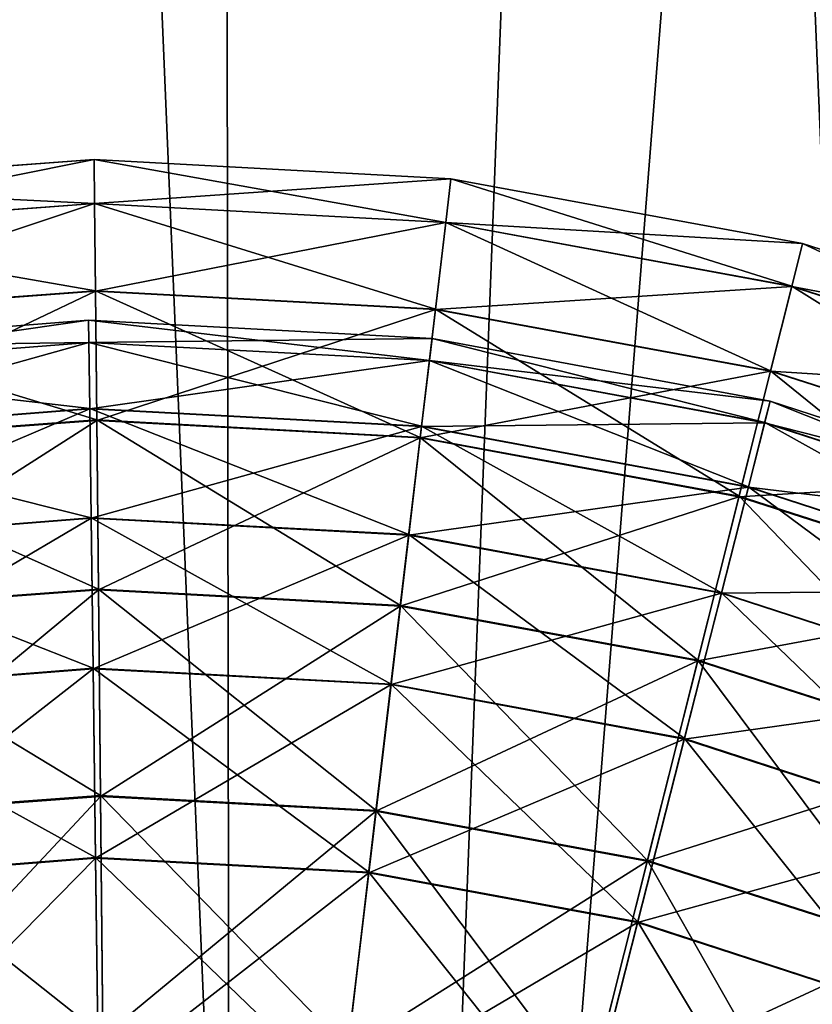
# Model space of a CAD drawing. Header units: millimetres. Extents: x -221 to 238, y -218 to 203.
# Tile 99 of 256: x -144 to -122, y -19 to 9. Entities that reach past the tile are written whole.
import ezdxf

# ---------------------------------------------------------------- set-up
doc = ezdxf.new("R2010")
doc.units = ezdxf.units.MM
doc.header["$LTSCALE"] = 25.4
doc.layers.get('0').update_dxf_attribs({"true_color": 0xff5454})

# ---------------------------------------------------------------- blocks, each defined once
blk = doc.blocks.new('KARO-V-10303.STL#1')
at = {"color": 250, "true_color": 0x262626}
mesh = blk.add_polyface(dxfattribs=at)
corners = [(-197.361, -32.381, 1739.558), (-197.458, 31.784, 1739.558), (-200, -0.302, 1739.558), (-189.803, 63.047, 1739.558), (-189.611, -63.62, 1739.558), (-177.232, 92.677, 1739.558), (-176.95, -93.212, 1739.558), (-160.07, 119.907, 1739.558), (-159.707, -120.39, 1739.558), (-138.763, 144.031, 1739.558), (-138.327, -144.45, 1739.558), (-113.862, 164.425, 1739.558), (-113.364, -164.768, 1739.558), (-86.012, 180.56, 1739.558), (-85.465, -180.82, 1739.558), (-55.934, 192.019, 1739.558), (-55.353, -192.188, 1739.558), (-24.407, 198.505, 1739.558), (-23.807, -198.578, 1739.558), (7.751, 199.85, 1739.558), (8.355, -199.825, 1739.558), (39.709, 196.018, 1739.558), (40.301, -195.897, 1739.558), (70.638, 187.11, 1739.558), (71.204, -186.896, 1739.558), (99.738, 173.356, 1739.558), (100.262, -173.054, 1739.558), (126.255, 155.112, 1739.558), (126.723, -154.73, 1739.558), (149.501, 132.851, 1739.558), (149.902, -132.398, 1739.558), (168.876, 107.149, 1739.558), (169.199, -106.637, 1739.558), (183.877, 78.671, 1739.558), (184.114, -78.115, 1739.558), (194.116, 48.157, 1739.558), (194.26, -47.57, 1739.558), (199.327, 16.395, 1739.558), (199.376, -15.792, 1739.558)]
mesh.append_faces([[corners[k] for k in face] for face in [(0, 1, 2), (37, 36, 38)]], dxfattribs={"vtx0": -1, "color": 250})
mesh.append_faces([[corners[k] for k in face] for face in [(1, 0, 3), (3, 4, 5), (5, 6, 7), (7, 8, 9), (9, 10, 11), (11, 12, 13), (13, 14, 15), (15, 16, 17), (17, 18, 19), (19, 20, 21), (21, 22, 23), (23, 24, 25), (25, 26, 27), (27, 28, 29), (29, 30, 31), (31, 32, 33), (33, 34, 35), (35, 36, 37)]], dxfattribs={"vtx0": -1, "vtx1": -1, "color": 250})
mesh.append_faces([[corners[k] for k in face] for face in [(3, 0, 4), (5, 4, 6), (7, 6, 8), (9, 8, 10), (11, 10, 12), (13, 12, 14), (15, 14, 16), (17, 16, 18), (19, 18, 20), (21, 20, 22), (23, 22, 24), (25, 24, 26), (27, 26, 28), (29, 28, 30), (31, 30, 32), (33, 32, 34), (35, 34, 36)]], dxfattribs={"vtx0": -1, "vtx2": -1, "color": 250})
mesh = blk.add_polyface(dxfattribs=at)
corners = [(-197.458, 31.784, 1738.758), (-197.361, -32.381, 1738.758), (-200, -0.302, 1738.758), (-189.803, 63.047, 1738.758), (-189.611, -63.62, 1738.758), (-177.232, 92.677, 1738.758), (-176.95, -93.212, 1738.758), (-160.07, 119.907, 1738.758), (-159.707, -120.39, 1738.758), (-138.763, 144.031, 1738.758), (-138.327, -144.45, 1738.758), (-113.862, 164.425, 1738.758), (-113.364, -164.768, 1738.758), (-86.012, 180.56, 1738.758), (-85.465, -180.82, 1738.758), (-55.934, 192.019, 1738.758), (-55.353, -192.188, 1738.758), (-24.407, 198.505, 1738.758), (-23.807, -198.578, 1738.758), (7.751, 199.85, 1738.758), (8.355, -199.825, 1738.758), (39.709, 196.018, 1738.758), (40.301, -195.897, 1738.758), (70.638, 187.11, 1738.758), (71.204, -186.896, 1738.758), (99.738, 173.356, 1738.758), (100.262, -173.054, 1738.758), (126.255, 155.112, 1738.758), (126.723, -154.73, 1738.758), (149.501, 132.851, 1738.758), (149.902, -132.398, 1738.758), (168.876, 107.149, 1738.758), (169.199, -106.637, 1738.758), (183.877, 78.671, 1738.758), (184.114, -78.115, 1738.758), (194.116, 48.157, 1738.758), (194.26, -47.57, 1738.758), (199.327, 16.395, 1738.758), (199.376, -15.792, 1738.758)]
mesh.append_faces([[corners[k] for k in face] for face in [(0, 1, 2), (36, 37, 38)]], dxfattribs={"vtx0": -1, "color": 250})
mesh.append_faces([[corners[k] for k in face] for face in [(1, 3, 4), (4, 5, 6), (6, 7, 8), (8, 9, 10), (10, 11, 12), (12, 13, 14), (14, 15, 16), (16, 17, 18), (18, 19, 20), (20, 21, 22), (22, 23, 24), (24, 25, 26), (26, 27, 28), (28, 29, 30), (30, 31, 32), (32, 33, 34), (34, 35, 36)]], dxfattribs={"vtx0": -1, "vtx1": -1, "color": 250})
mesh.append_faces([[corners[k] for k in face] for face in [(1, 0, 3), (4, 3, 5), (6, 5, 7), (8, 7, 9), (10, 9, 11), (12, 11, 13), (14, 13, 15), (16, 15, 17), (18, 17, 19), (20, 19, 21), (22, 21, 23), (24, 23, 25), (26, 25, 27), (28, 27, 29), (30, 29, 31), (32, 31, 33), (34, 33, 35), (36, 35, 37)]], dxfattribs={"vtx0": -1, "vtx2": -1, "color": 250})
mesh = blk.add_polyface(dxfattribs=at)
corners = [(-173.759, 20.803, 1739.558), (-171.405, -35.291, 1739.558), (-174.846, -7.339, 1739.558), (-168.172, 48.407, 1739.558), (-163.524, -62.33, 1739.558), (-158.229, 74.756, 1739.558), (-151.408, -87.754, 1739.558), (-144.188, 99.17, 1739.558), (-135.37, -110.905, 1739.558), (-126.413, 121.015, 1739.558), (-115.827, -131.183, 1739.558), (-105.364, 139.726, 1739.558), (-93.284, -148.065, 1739.558), (-81.586, 154.818, 1739.558), (-68.325, -161.111, 1739.558), (-55.695, 165.901, 1739.558), (-41.596, -169.985, 1739.558), (-28.361, 172.687, 1739.558), (-13.79, -174.456, 1739.558), (-0.293, 175, 1739.558), (14.374, -174.409, 1739.558), (27.783, 172.781, 1739.558), (42.165, -169.844, 1739.558), (55.139, 166.086, 1739.558), (68.864, -160.881, 1739.558), (81.067, 155.091, 1739.558), (93.779, -147.752, 1739.558), (104.896, 140.078, 1739.558), (116.266, -130.795, 1739.558), (126.007, 121.438, 1739.558), (135.741, -110.451, 1739.558), (143.856, 99.652, 1739.558), (151.701, -87.246, 1739.558), (157.978, 75.286, 1739.558), (163.731, -61.782, 1739.558), (168.009, 48.969, 1739.558), (171.522, -34.717, 1739.558), (173.689, 21.385, 1739.558), (174.87, -6.754, 1739.558)]
mesh.append_faces([[corners[k] for k in face] for face in [(0, 1, 2), (36, 37, 38)]], dxfattribs={"vtx0": -1, "color": 250})
mesh.append_faces([[corners[k] for k in face] for face in [(1, 3, 4), (4, 5, 6), (6, 7, 8), (8, 9, 10), (10, 11, 12), (12, 13, 14), (14, 15, 16), (16, 17, 18), (18, 19, 20), (20, 21, 22), (22, 23, 24), (24, 25, 26), (26, 27, 28), (28, 29, 30), (30, 31, 32), (32, 33, 34), (34, 35, 36)]], dxfattribs={"vtx0": -1, "vtx1": -1, "color": 250})
mesh.append_faces([[corners[k] for k in face] for face in [(1, 0, 3), (4, 3, 5), (6, 5, 7), (8, 7, 9), (10, 9, 11), (12, 11, 13), (14, 13, 15), (16, 15, 17), (18, 17, 19), (20, 19, 21), (22, 21, 23), (24, 23, 25), (26, 25, 27), (28, 27, 29), (30, 29, 31), (32, 31, 33), (34, 33, 35), (36, 35, 37)]], dxfattribs={"vtx0": -1, "vtx2": -1, "color": 250})
mesh = blk.add_polyface(dxfattribs=at)
corners = [(-171.405, -35.291, 1759.558), (-173.759, 20.803, 1759.558), (-174.846, -7.339, 1759.558), (-168.172, 48.407, 1759.558), (-163.524, -62.33, 1759.558), (-158.229, 74.756, 1759.558), (-151.408, -87.754, 1759.558), (-144.188, 99.17, 1759.558), (-135.37, -110.905, 1759.558), (-126.413, 121.015, 1759.558), (-115.827, -131.183, 1759.558), (-105.364, 139.726, 1759.558), (-93.284, -148.065, 1759.558), (-81.586, 154.818, 1759.558), (-68.325, -161.111, 1759.558), (-55.695, 165.901, 1759.558), (-41.596, -169.985, 1759.558), (-28.361, 172.687, 1759.558), (-13.79, -174.456, 1759.558), (-0.293, 175, 1759.558), (14.374, -174.409, 1759.558), (27.783, 172.781, 1759.558), (42.165, -169.844, 1759.558), (55.139, 166.086, 1759.558), (68.864, -160.881, 1759.558), (81.067, 155.091, 1759.558), (93.779, -147.752, 1759.558), (104.896, 140.078, 1759.558), (116.266, -130.795, 1759.558), (126.007, 121.438, 1759.558), (135.741, -110.451, 1759.558), (143.856, 99.652, 1759.558), (151.701, -87.246, 1759.558), (157.978, 75.286, 1759.558), (163.731, -61.782, 1759.558), (168.009, 48.969, 1759.558), (171.522, -34.717, 1759.558), (173.689, 21.385, 1759.558), (174.87, -6.754, 1759.558)]
mesh.append_faces([[corners[k] for k in face] for face in [(0, 1, 2), (37, 36, 38)]], dxfattribs={"vtx0": -1, "color": 250})
mesh.append_faces([[corners[k] for k in face] for face in [(1, 0, 3), (3, 4, 5), (5, 6, 7), (7, 8, 9), (9, 10, 11), (11, 12, 13), (13, 14, 15), (15, 16, 17), (17, 18, 19), (19, 20, 21), (21, 22, 23), (23, 24, 25), (25, 26, 27), (27, 28, 29), (29, 30, 31), (31, 32, 33), (33, 34, 35), (35, 36, 37)]], dxfattribs={"vtx0": -1, "vtx1": -1, "color": 250})
mesh.append_faces([[corners[k] for k in face] for face in [(3, 0, 4), (5, 4, 6), (7, 6, 8), (9, 8, 10), (11, 10, 12), (13, 12, 14), (15, 14, 16), (17, 16, 18), (19, 18, 20), (21, 20, 22), (23, 22, 24), (25, 24, 26), (27, 26, 28), (29, 28, 30), (31, 30, 32), (33, 32, 34), (35, 34, 36)]], dxfattribs={"vtx0": -1, "vtx2": -1, "color": 250})
at = {"color": 7, "true_color": 0xffffff}
mesh = blk.add_polyface(dxfattribs=at)
corners = [(-152.573, 4.508, 182.481), (-142.371, 5.269, 172.433), (-152.574, 4.51, 172.433), (-142.371, 5.267, 182.481)]
mesh.append_faces([[corners[k] for k in face] for face in [(0, 1, 2), (1, 0, 3)]], dxfattribs={"vtx0": -1, "color": 7})
mesh = blk.add_polyface(dxfattribs=at)
corners = [(-152.574, 4.51, 172.433), (-142.358, 4.012, 162.464), (-152.4, 3.265, 162.464), (-142.371, 5.269, 172.433)]
mesh.append_faces([[corners[k] for k in face] for face in [(0, 1, 2), (1, 0, 3)]], dxfattribs={"vtx0": -1, "color": 7})
mesh = blk.add_polyface(dxfattribs=at)
corners = [(-152.399, 3.258, 192.449), (-142.371, 5.267, 182.481), (-152.573, 4.508, 182.481), (-142.358, 4.005, 192.449)]
mesh.append_faces([[corners[k] for k in face] for face in [(0, 1, 2), (1, 0, 3)]], dxfattribs={"vtx0": -1, "color": 7})
mesh = blk.add_polyface(dxfattribs=at)
corners = [(-142.371, 5.267, 182.481), (-132.155, 4.718, 172.433), (-142.371, 5.269, 172.433), (-132.155, 4.715, 182.481)]
mesh.append_faces([[corners[k] for k in face] for face in [(0, 1, 2), (1, 0, 3)]], dxfattribs={"vtx0": -1, "color": 7})
mesh = blk.add_polyface(dxfattribs=at)
corners = [(-142.371, 5.269, 172.433), (-132.303, 3.469, 162.464), (-142.358, 4.012, 162.464), (-132.155, 4.718, 172.433)]
mesh.append_faces([[corners[k] for k in face] for face in [(0, 1, 2), (1, 0, 3)]], dxfattribs={"vtx0": -1, "color": 7})
mesh = blk.add_polyface(dxfattribs=at)
corners = [(-142.358, 4.005, 192.449), (-132.155, 4.715, 182.481), (-142.371, 5.267, 182.481), (-132.304, 3.462, 192.449)]
mesh.append_faces([[corners[k] for k in face] for face in [(0, 1, 2), (1, 0, 3)]], dxfattribs={"vtx0": -1, "color": 7})
mesh = blk.add_polyface(dxfattribs=at)
corners = [(-132.304, 3.462, 192.449), (-122.093, 2.862, 182.481), (-132.155, 4.715, 182.481), (-122.401, 1.638, 192.449)]
mesh.append_faces([[corners[k] for k in face] for face in [(0, 1, 2), (1, 0, 3)]], dxfattribs={"vtx0": -1, "color": 7})
mesh = blk.add_polyface(dxfattribs=at)
corners = [(-132.155, 4.718, 172.433), (-122.399, 1.645, 162.464), (-132.303, 3.469, 162.464), (-122.093, 2.864, 172.433)]
mesh.append_faces([[corners[k] for k in face] for face in [(0, 1, 2), (1, 0, 3)]], dxfattribs={"vtx0": -1, "color": 7})
mesh = blk.add_polyface(dxfattribs=at)
corners = [(-132.155, 4.715, 182.481), (-122.093, 2.864, 172.433), (-132.155, 4.718, 172.433), (-122.093, 2.862, 182.481)]
mesh.append_faces([[corners[k] for k in face] for face in [(0, 1, 2), (1, 0, 3)]], dxfattribs={"vtx0": -1, "color": 7})
mesh = blk.add_polyface(dxfattribs=at)
corners = [(-152.4, 3.265, 162.464), (-142.333, 1.515, 152.731), (-152.056, 0.792, 152.731), (-142.358, 4.012, 162.464)]
mesh.append_faces([[corners[k] for k in face] for face in [(0, 1, 2), (1, 0, 3)]], dxfattribs={"vtx0": -1, "color": 7})
mesh = blk.add_polyface(dxfattribs=at)
corners = [(-152.054, 0.781, 202.181), (-142.358, 4.005, 192.449), (-152.399, 3.258, 192.449), (-142.333, 1.504, 202.181)]
mesh.append_faces([[corners[k] for k in face] for face in [(0, 1, 2), (1, 0, 3)]], dxfattribs={"vtx0": -1, "color": 7})
mesh = blk.add_polyface(dxfattribs=at)
corners = [(-142.358, 4.012, 162.464), (-132.597, 0.99, 152.731), (-142.333, 1.515, 152.731), (-132.303, 3.469, 162.464)]
mesh.append_faces([[corners[k] for k in face] for face in [(0, 1, 2), (1, 0, 3)]], dxfattribs={"vtx0": -1, "color": 7})
mesh = blk.add_polyface(dxfattribs=at)
corners = [(-142.333, 1.504, 202.181), (-132.304, 3.462, 192.449), (-142.358, 4.005, 192.449), (-132.598, 0.978, 202.181)]
mesh.append_faces([[corners[k] for k in face] for face in [(0, 1, 2), (1, 0, 3)]], dxfattribs={"vtx0": -1, "color": 7})
mesh = blk.add_polyface(dxfattribs=at)
corners = [(-132.598, 0.978, 202.181), (-122.401, 1.638, 192.449), (-132.304, 3.462, 192.449), (-123.011, -0.788, 202.181)]
mesh.append_faces([[corners[k] for k in face] for face in [(0, 1, 2), (1, 0, 3)]], dxfattribs={"vtx0": -1, "color": 7})
mesh = blk.add_polyface(dxfattribs=at)
corners = [(-132.303, 3.469, 162.464), (-123.008, -0.777, 152.731), (-132.597, 0.99, 152.731), (-122.399, 1.645, 162.464)]
mesh.append_faces([[corners[k] for k in face] for face in [(0, 1, 2), (1, 0, 3)]], dxfattribs={"vtx0": -1, "color": 7})
mesh = blk.add_polyface(dxfattribs=at)
corners = [(-122.401, 1.638, 192.449), (-112.351, -0.264, 182.481), (-122.093, 2.862, 182.481), (-112.813, -1.438, 192.449)]
mesh.append_faces([[corners[k] for k in face] for face in [(0, 1, 2), (1, 0, 3)]], dxfattribs={"vtx0": -1, "color": 7})
mesh = blk.add_polyface(dxfattribs=at)
corners = [(-122.093, 2.864, 172.433), (-112.811, -1.431, 162.464), (-122.399, 1.645, 162.464), (-112.351, -0.261, 172.433)]
mesh.append_faces([[corners[k] for k in face] for face in [(0, 1, 2), (1, 0, 3)]], dxfattribs={"vtx0": -1, "color": 7})
mesh = blk.add_polyface(dxfattribs=at)
corners = [(-122.093, 2.862, 182.481), (-112.351, -0.261, 172.433), (-122.093, 2.864, 172.433), (-112.351, -0.264, 182.481)]
mesh.append_faces([[corners[k] for k in face] for face in [(0, 1, 2), (1, 0, 3)]], dxfattribs={"vtx0": -1, "color": 7})
mesh = blk.add_polyface(dxfattribs=at)
corners = [(-152.056, 0.792, 152.731), (-142.295, -2.182, 143.388), (-151.546, -2.87, 143.388), (-142.333, 1.515, 152.731)]
mesh.append_faces([[corners[k] for k in face] for face in [(0, 1, 2), (1, 0, 3)]], dxfattribs={"vtx0": -1, "color": 7})
mesh = blk.add_polyface(dxfattribs=at)
corners = [(-151.544, -2.886, 211.522), (-142.333, 1.504, 202.181), (-152.054, 0.781, 202.181), (-142.295, -2.198, 211.522)]
mesh.append_faces([[corners[k] for k in face] for face in [(0, 1, 2), (1, 0, 3)]], dxfattribs={"vtx0": -1, "color": 7})
mesh = blk.add_polyface(dxfattribs=at)
corners = [(-142.333, 1.515, 152.731), (-133.032, -2.682, 143.388), (-142.295, -2.182, 143.388), (-132.597, 0.99, 152.731)]
mesh.append_faces([[corners[k] for k in face] for face in [(0, 1, 2), (1, 0, 3)]], dxfattribs={"vtx0": -1, "color": 7})
mesh = blk.add_polyface(dxfattribs=at)
corners = [(-142.295, -2.198, 211.522), (-132.598, 0.978, 202.181), (-142.333, 1.504, 202.181), (-133.034, -2.698, 211.522)]
mesh.append_faces([[corners[k] for k in face] for face in [(0, 1, 2), (1, 0, 3)]], dxfattribs={"vtx0": -1, "color": 7})
mesh = blk.add_polyface(dxfattribs=at)
corners = [(-123.011, -0.788, 202.181), (-112.813, -1.438, 192.449), (-122.401, 1.638, 192.449), (-113.728, -3.766, 202.181)]
mesh.append_faces([[corners[k] for k in face] for face in [(0, 1, 2), (1, 0, 3)]], dxfattribs={"vtx0": -1, "color": 7})
mesh = blk.add_polyface(dxfattribs=at)
corners = [(-122.399, 1.645, 162.464), (-113.724, -3.755, 152.731), (-123.008, -0.777, 152.731), (-112.811, -1.431, 162.464)]
mesh.append_faces([[corners[k] for k in face] for face in [(0, 1, 2), (1, 0, 3)]], dxfattribs={"vtx0": -1, "color": 7})
mesh = blk.add_polyface(dxfattribs=at)
corners = [(-133.034, -2.698, 211.522), (-123.011, -0.788, 202.181), (-132.598, 0.978, 202.181), (-123.913, -4.378, 211.522)]
mesh.append_faces([[corners[k] for k in face] for face in [(0, 1, 2), (1, 0, 3)]], dxfattribs={"vtx0": -1, "color": 7})
mesh = blk.add_polyface(dxfattribs=at)
corners = [(-132.597, 0.99, 152.731), (-123.91, -4.363, 143.388), (-133.032, -2.682, 143.388), (-123.008, -0.777, 152.731)]
mesh.append_faces([[corners[k] for k in face] for face in [(0, 1, 2), (1, 0, 3)]], dxfattribs={"vtx0": -1, "color": 7})
mesh = blk.add_polyface(dxfattribs=at)
corners = [(-142.517, 0.034, 187.332), (-152.337, -0.102, 177.332), (-142.525, 0.668, 177.332), (-152.247, -0.729, 187.332)]
mesh.append_faces([[corners[k] for k in face] for face in [(0, 1, 2), (1, 0, 3)]], dxfattribs={"vtx0": -1, "color": 7})
mesh = blk.add_polyface(dxfattribs=at)
corners = [(-142.525, 0.668, 177.332), (-152.246, -0.733, 167.333), (-142.517, 0.03, 167.333), (-152.337, -0.102, 177.332)]
mesh.append_faces([[corners[k] for k in face] for face in [(0, 1, 2), (1, 0, 3)]], dxfattribs={"vtx0": -1, "color": 7})
mesh = blk.add_polyface(dxfattribs=at)
corners = [(-132.771, -0.479, 187.332), (-142.525, 0.668, 177.332), (-132.696, 0.15, 177.332), (-142.517, 0.034, 187.332)]
mesh.append_faces([[corners[k] for k in face] for face in [(0, 1, 2), (1, 0, 3)]], dxfattribs={"vtx0": -1, "color": 7})
mesh = blk.add_polyface(dxfattribs=at)
corners = [(-132.696, 0.15, 177.332), (-142.517, 0.03, 167.333), (-132.772, -0.483, 167.333), (-142.525, 0.668, 177.332)]
mesh.append_faces([[corners[k] for k in face] for face in [(0, 1, 2), (1, 0, 3)]], dxfattribs={"vtx0": -1, "color": 7})
mesh = blk.add_polyface(dxfattribs=at)
corners = [(-142.493, -1.859, 197.171), (-152.247, -0.729, 187.332), (-142.517, 0.034, 187.332), (-151.975, -2.603, 197.171)]
mesh.append_faces([[corners[k] for k in face] for face in [(0, 1, 2), (1, 0, 3)]], dxfattribs={"vtx0": -1, "color": 7})
mesh = blk.add_polyface(dxfattribs=at)
corners = [(-142.517, 0.03, 167.333), (-151.974, -2.612, 157.494), (-142.493, -1.868, 157.494), (-152.246, -0.733, 167.333)]
mesh.append_faces([[corners[k] for k in face] for face in [(0, 1, 2), (1, 0, 3)]], dxfattribs={"vtx0": -1, "color": 7})
mesh = blk.add_polyface(dxfattribs=at)
corners = [(-132.994, -2.36, 197.171), (-142.517, 0.034, 187.332), (-132.771, -0.479, 187.332), (-142.493, -1.859, 197.171)]
mesh.append_faces([[corners[k] for k in face] for face in [(0, 1, 2), (1, 0, 3)]], dxfattribs={"vtx0": -1, "color": 7})
mesh = blk.add_polyface(dxfattribs=at)
corners = [(-132.772, -0.483, 167.333), (-142.493, -1.868, 157.494), (-132.995, -2.368, 157.494), (-142.517, 0.03, 167.333)]
mesh.append_faces([[corners[k] for k in face] for face in [(0, 1, 2), (1, 0, 3)]], dxfattribs={"vtx0": -1, "color": 7})
mesh = blk.add_polyface(dxfattribs=at)
corners = [(-123.019, -1.646, 177.332), (-132.772, -0.483, 167.333), (-123.177, -2.264, 167.333), (-132.696, 0.15, 177.332)]
mesh.append_faces([[corners[k] for k in face] for face in [(0, 1, 2), (1, 0, 3)]], dxfattribs={"vtx0": -1, "color": 7})
mesh = blk.add_polyface(dxfattribs=at)
corners = [(-123.175, -2.26, 187.332), (-132.696, 0.15, 177.332), (-123.019, -1.646, 177.332), (-132.771, -0.479, 187.332)]
mesh.append_faces([[corners[k] for k in face] for face in [(0, 1, 2), (1, 0, 3)]], dxfattribs={"vtx0": -1, "color": 7})
mesh = blk.add_polyface(dxfattribs=at)
corners = [(-123.177, -2.264, 167.333), (-132.995, -2.368, 157.494), (-123.644, -4.104, 157.494), (-132.772, -0.483, 167.333)]
mesh.append_faces([[corners[k] for k in face] for face in [(0, 1, 2), (1, 0, 3)]], dxfattribs={"vtx0": -1, "color": 7})
mesh = blk.add_polyface(dxfattribs=at)
corners = [(-123.642, -4.096, 197.171), (-132.771, -0.479, 187.332), (-123.175, -2.26, 187.332), (-132.994, -2.36, 197.171)]
mesh.append_faces([[corners[k] for k in face] for face in [(0, 1, 2), (1, 0, 3)]], dxfattribs={"vtx0": -1, "color": 7})
mesh = blk.add_polyface(dxfattribs=at)
corners = [(-123.913, -4.378, 211.522), (-113.728, -3.766, 202.181), (-123.011, -0.788, 202.181), (-115.082, -7.211, 211.522)]
mesh.append_faces([[corners[k] for k in face] for face in [(0, 1, 2), (1, 0, 3)]], dxfattribs={"vtx0": -1, "color": 7})
mesh = blk.add_polyface(dxfattribs=at)
corners = [(-123.008, -0.777, 152.731), (-115.077, -7.196, 143.388), (-123.91, -4.363, 143.388), (-113.724, -3.755, 152.731)]
mesh.append_faces([[corners[k] for k in face] for face in [(0, 1, 2), (1, 0, 3)]], dxfattribs={"vtx0": -1, "color": 7})
mesh = blk.add_polyface(dxfattribs=at)
corners = [(-113.66, -4.69, 177.332), (-123.177, -2.264, 167.333), (-113.896, -5.282, 167.333), (-123.019, -1.646, 177.332)]
mesh.append_faces([[corners[k] for k in face] for face in [(0, 1, 2), (1, 0, 3)]], dxfattribs={"vtx0": -1, "color": 7})
mesh = blk.add_polyface(dxfattribs=at)
corners = [(-113.894, -5.278, 187.332), (-123.019, -1.646, 177.332), (-113.66, -4.69, 177.332), (-123.175, -2.26, 187.332)]
mesh.append_faces([[corners[k] for k in face] for face in [(0, 1, 2), (1, 0, 3)]], dxfattribs={"vtx0": -1, "color": 7})
mesh = blk.add_polyface(dxfattribs=at)
corners = [(-142.453, -4.983, 206.691), (-151.975, -2.603, 197.171), (-142.493, -1.859, 197.171), (-151.528, -5.695, 206.691)]
mesh.append_faces([[corners[k] for k in face] for face in [(0, 1, 2), (1, 0, 3)]], dxfattribs={"vtx0": -1, "color": 7})
mesh = blk.add_polyface(dxfattribs=at)
corners = [(-142.493, -1.868, 157.494), (-151.526, -5.707, 147.975), (-142.453, -4.996, 147.975), (-151.974, -2.612, 157.494)]
mesh.append_faces([[corners[k] for k in face] for face in [(0, 1, 2), (1, 0, 3)]], dxfattribs={"vtx0": -1, "color": 7})
mesh = blk.add_polyface(dxfattribs=at)
corners = [(-133.362, -5.462, 206.691), (-142.493, -1.859, 197.171), (-132.994, -2.36, 197.171), (-142.453, -4.983, 206.691)]
mesh.append_faces([[corners[k] for k in face] for face in [(0, 1, 2), (1, 0, 3)]], dxfattribs={"vtx0": -1, "color": 7})
mesh = blk.add_polyface(dxfattribs=at)
corners = [(-132.995, -2.368, 157.494), (-142.453, -4.996, 147.975), (-133.364, -5.475, 147.975), (-142.493, -1.868, 157.494)]
mesh.append_faces([[corners[k] for k in face] for face in [(0, 1, 2), (1, 0, 3)]], dxfattribs={"vtx0": -1, "color": 7})
mesh = blk.add_polyface(dxfattribs=at)
corners = [(-151.546, -2.87, 143.388), (-142.246, -7.021, 134.582), (-150.878, -7.663, 134.582), (-142.295, -2.182, 143.388)]
mesh.append_faces([[corners[k] for k in face] for face in [(0, 1, 2), (1, 0, 3)]], dxfattribs={"vtx0": -1, "color": 7})
mesh = blk.add_polyface(dxfattribs=at)
corners = [(-150.876, -7.683, 220.326), (-142.295, -2.198, 211.522), (-151.544, -2.886, 211.522), (-142.246, -7.041, 220.326)]
mesh.append_faces([[corners[k] for k in face] for face in [(0, 1, 2), (1, 0, 3)]], dxfattribs={"vtx0": -1, "color": 7})
mesh = blk.add_polyface(dxfattribs=at)
corners = [(-142.295, -2.182, 143.388), (-133.602, -7.488, 134.582), (-142.246, -7.021, 134.582), (-133.032, -2.682, 143.388)]
mesh.append_faces([[corners[k] for k in face] for face in [(0, 1, 2), (1, 0, 3)]], dxfattribs={"vtx0": -1, "color": 7})
mesh = blk.add_polyface(dxfattribs=at)
corners = [(-142.246, -7.041, 220.326), (-133.034, -2.698, 211.522), (-142.295, -2.198, 211.522), (-133.605, -7.507, 220.326)]
mesh.append_faces([[corners[k] for k in face] for face in [(0, 1, 2), (1, 0, 3)]], dxfattribs={"vtx0": -1, "color": 7})
mesh = blk.add_polyface(dxfattribs=at)
corners = [(-123.644, -4.104, 157.494), (-133.364, -5.475, 147.975), (-124.415, -7.136, 147.975), (-132.995, -2.368, 157.494)]
mesh.append_faces([[corners[k] for k in face] for face in [(0, 1, 2), (1, 0, 3)]], dxfattribs={"vtx0": -1, "color": 7})
mesh = blk.add_polyface(dxfattribs=at)
corners = [(-124.412, -7.123, 206.691), (-132.994, -2.36, 197.171), (-123.642, -4.096, 197.171), (-133.362, -5.462, 206.691)]
mesh.append_faces([[corners[k] for k in face] for face in [(0, 1, 2), (1, 0, 3)]], dxfattribs={"vtx0": -1, "color": 7})
mesh = blk.add_polyface(dxfattribs=at)
corners = [(-113.896, -5.282, 167.333), (-123.644, -4.104, 157.494), (-114.6, -7.045, 157.494), (-123.177, -2.264, 167.333)]
mesh.append_faces([[corners[k] for k in face] for face in [(0, 1, 2), (1, 0, 3)]], dxfattribs={"vtx0": -1, "color": 7})
mesh = blk.add_polyface(dxfattribs=at)
corners = [(-114.597, -7.037, 197.171), (-123.175, -2.26, 187.332), (-113.894, -5.278, 187.332), (-123.642, -4.096, 197.171)]
mesh.append_faces([[corners[k] for k in face] for face in [(0, 1, 2), (1, 0, 3)]], dxfattribs={"vtx0": -1, "color": 7})
mesh = blk.add_polyface(dxfattribs=at)
corners = [(-133.605, -7.507, 220.326), (-123.913, -4.378, 211.522), (-133.034, -2.698, 211.522), (-125.094, -9.075, 220.326)]
mesh.append_faces([[corners[k] for k in face] for face in [(0, 1, 2), (1, 0, 3)]], dxfattribs={"vtx0": -1, "color": 7})
mesh = blk.add_polyface(dxfattribs=at)
corners = [(-133.032, -2.682, 143.388), (-125.09, -9.056, 134.582), (-133.602, -7.488, 134.582), (-123.91, -4.363, 143.388)]
mesh.append_faces([[corners[k] for k in face] for face in [(0, 1, 2), (1, 0, 3)]], dxfattribs={"vtx0": -1, "color": 7})
mesh = blk.add_polyface(dxfattribs=at)
corners = [(-114.6, -7.045, 157.494), (-124.415, -7.136, 147.975), (-115.76, -9.95, 147.975), (-123.644, -4.104, 157.494)]
mesh.append_faces([[corners[k] for k in face] for face in [(0, 1, 2), (1, 0, 3)]], dxfattribs={"vtx0": -1, "color": 7})
mesh = blk.add_polyface(dxfattribs=at)
corners = [(-115.755, -9.939, 206.691), (-123.642, -4.096, 197.171), (-114.597, -7.037, 197.171), (-124.412, -7.123, 206.691)]
mesh.append_faces([[corners[k] for k in face] for face in [(0, 1, 2), (1, 0, 3)]], dxfattribs={"vtx0": -1, "color": 7})
mesh = blk.add_polyface(dxfattribs=at)
corners = [(-125.094, -9.075, 220.326), (-115.082, -7.211, 211.522), (-123.913, -4.378, 211.522), (-116.854, -11.719, 220.326)]
mesh.append_faces([[corners[k] for k in face] for face in [(0, 1, 2), (1, 0, 3)]], dxfattribs={"vtx0": -1, "color": 7})
mesh = blk.add_polyface(dxfattribs=at)
corners = [(-123.91, -4.363, 143.388), (-116.847, -11.7, 134.582), (-125.09, -9.056, 134.582), (-115.077, -7.196, 143.388)]
mesh.append_faces([[corners[k] for k in face] for face in [(0, 1, 2), (1, 0, 3)]], dxfattribs={"vtx0": -1, "color": 7})
mesh = blk.add_polyface(dxfattribs=at)
corners = [(-142.398, -9.287, 215.74), (-151.528, -5.695, 206.691), (-142.453, -4.983, 206.691), (-150.911, -9.955, 215.74)]
mesh.append_faces([[corners[k] for k in face] for face in [(0, 1, 2), (1, 0, 3)]], dxfattribs={"vtx0": -1, "color": 7})
mesh = blk.add_polyface(dxfattribs=at)
corners = [(-142.453, -4.996, 147.975), (-150.909, -9.971, 138.929), (-142.397, -9.303, 138.929), (-151.526, -5.707, 147.975)]
mesh.append_faces([[corners[k] for k in face] for face in [(0, 1, 2), (1, 0, 3)]], dxfattribs={"vtx0": -1, "color": 7})
mesh = blk.add_polyface(dxfattribs=at)
corners = [(-133.869, -9.736, 215.74), (-142.453, -4.983, 206.691), (-133.362, -5.462, 206.691), (-142.398, -9.287, 215.74)]
mesh.append_faces([[corners[k] for k in face] for face in [(0, 1, 2), (1, 0, 3)]], dxfattribs={"vtx0": -1, "color": 7})
mesh = blk.add_polyface(dxfattribs=at)
corners = [(-133.364, -5.475, 147.975), (-142.397, -9.303, 138.929), (-133.871, -9.752, 138.929), (-142.453, -4.996, 147.975)]
mesh.append_faces([[corners[k] for k in face] for face in [(0, 1, 2), (1, 0, 3)]], dxfattribs={"vtx0": -1, "color": 7})
mesh = blk.add_polyface(dxfattribs=at)
corners = [(-124.415, -7.136, 147.975), (-133.871, -9.752, 138.929), (-125.477, -11.311, 138.929), (-133.364, -5.475, 147.975)]
mesh.append_faces([[corners[k] for k in face] for face in [(0, 1, 2), (1, 0, 3)]], dxfattribs={"vtx0": -1, "color": 7})
mesh = blk.add_polyface(dxfattribs=at)
corners = [(-125.473, -11.295, 215.74), (-133.362, -5.462, 206.691), (-124.412, -7.123, 206.691), (-133.869, -9.736, 215.74)]
mesh.append_faces([[corners[k] for k in face] for face in [(0, 1, 2), (1, 0, 3)]], dxfattribs={"vtx0": -1, "color": 7})
mesh = blk.add_polyface(dxfattribs=at)
corners = [(-150.878, -7.663, 134.582), (-142.186, -12.925, 126.452), (-150.064, -13.511, 126.452), (-142.246, -7.021, 134.582)]
mesh.append_faces([[corners[k] for k in face] for face in [(0, 1, 2), (1, 0, 3)]], dxfattribs={"vtx0": -1, "color": 7})
mesh = blk.add_polyface(dxfattribs=at)
corners = [(-150.061, -13.535, 228.453), (-142.246, -7.041, 220.326), (-150.876, -7.683, 220.326), (-142.186, -12.949, 228.453)]
mesh.append_faces([[corners[k] for k in face] for face in [(0, 1, 2), (1, 0, 3)]], dxfattribs={"vtx0": -1, "color": 7})
mesh = blk.add_polyface(dxfattribs=at)
corners = [(-142.246, -7.021, 134.582), (-134.298, -13.351, 126.452), (-142.186, -12.925, 126.452), (-133.602, -7.488, 134.582)]
mesh.append_faces([[corners[k] for k in face] for face in [(0, 1, 2), (1, 0, 3)]], dxfattribs={"vtx0": -1, "color": 7})
mesh = blk.add_polyface(dxfattribs=at)
corners = [(-142.186, -12.949, 228.453), (-133.605, -7.507, 220.326), (-142.246, -7.041, 220.326), (-134.301, -13.375, 228.453)]
mesh.append_faces([[corners[k] for k in face] for face in [(0, 1, 2), (1, 0, 3)]], dxfattribs={"vtx0": -1, "color": 7})
mesh = blk.add_polyface(dxfattribs=at)
corners = [(-115.76, -9.95, 147.975), (-125.477, -11.311, 138.929), (-117.357, -13.951, 138.929), (-124.415, -7.136, 147.975)]
mesh.append_faces([[corners[k] for k in face] for face in [(0, 1, 2), (1, 0, 3)]], dxfattribs={"vtx0": -1, "color": 7})
mesh = blk.add_polyface(dxfattribs=at)
corners = [(-117.351, -13.936, 215.74), (-124.412, -7.123, 206.691), (-115.755, -9.939, 206.691), (-125.473, -11.295, 215.74)]
mesh.append_faces([[corners[k] for k in face] for face in [(0, 1, 2), (1, 0, 3)]], dxfattribs={"vtx0": -1, "color": 7})
mesh = blk.add_polyface(dxfattribs=at)
corners = [(-134.301, -13.375, 228.453), (-125.094, -9.075, 220.326), (-133.605, -7.507, 220.326), (-126.535, -14.806, 228.453)]
mesh.append_faces([[corners[k] for k in face] for face in [(0, 1, 2), (1, 0, 3)]], dxfattribs={"vtx0": -1, "color": 7})
mesh = blk.add_polyface(dxfattribs=at)
corners = [(-133.602, -7.488, 134.582), (-126.529, -14.783, 126.452), (-134.298, -13.351, 126.452), (-125.09, -9.056, 134.582)]
mesh.append_faces([[corners[k] for k in face] for face in [(0, 1, 2), (1, 0, 3)]], dxfattribs={"vtx0": -1, "color": 7})
mesh = blk.add_polyface(dxfattribs=at)
corners = [(-142.328, -14.701, 224.17), (-150.911, -9.955, 215.74), (-142.398, -9.287, 215.74), (-150.136, -15.314, 224.17)]
mesh.append_faces([[corners[k] for k in face] for face in [(0, 1, 2), (1, 0, 3)]], dxfattribs={"vtx0": -1, "color": 7})
mesh = blk.add_polyface(dxfattribs=at)
corners = [(-134.507, -15.113, 224.17), (-142.398, -9.287, 215.74), (-133.869, -9.736, 215.74), (-142.328, -14.701, 224.17)]
mesh.append_faces([[corners[k] for k in face] for face in [(0, 1, 2), (1, 0, 3)]], dxfattribs={"vtx0": -1, "color": 7})
mesh = blk.add_polyface(dxfattribs=at)
corners = [(-126.535, -14.806, 228.453), (-116.854, -11.719, 220.326), (-125.094, -9.075, 220.326), (-119.016, -17.218, 228.453)]
mesh.append_faces([[corners[k] for k in face] for face in [(0, 1, 2), (1, 0, 3)]], dxfattribs={"vtx0": -1, "color": 7})
mesh = blk.add_polyface(dxfattribs=at)
corners = [(-125.09, -9.056, 134.582), (-119.007, -17.196, 126.452), (-126.529, -14.783, 126.452), (-116.847, -11.7, 134.582)]
mesh.append_faces([[corners[k] for k in face] for face in [(0, 1, 2), (1, 0, 3)]], dxfattribs={"vtx0": -1, "color": 7})
mesh = blk.add_polyface(dxfattribs=at)
corners = [(-142.397, -9.303, 138.929), (-150.133, -15.333, 130.5), (-142.328, -14.721, 130.5), (-150.909, -9.971, 138.929)]
mesh.append_faces([[corners[k] for k in face] for face in [(0, 1, 2), (1, 0, 3)]], dxfattribs={"vtx0": -1, "color": 7})
mesh = blk.add_polyface(dxfattribs=at)
corners = [(-133.871, -9.752, 138.929), (-142.328, -14.721, 130.5), (-134.509, -15.133, 130.5), (-142.397, -9.303, 138.929)]
mesh.append_faces([[corners[k] for k in face] for face in [(0, 1, 2), (1, 0, 3)]], dxfattribs={"vtx0": -1, "color": 7})
mesh = blk.add_polyface(dxfattribs=at)
corners = [(-125.477, -11.311, 138.929), (-134.509, -15.133, 130.5), (-126.812, -16.562, 130.5), (-133.871, -9.752, 138.929)]
mesh.append_faces([[corners[k] for k in face] for face in [(0, 1, 2), (1, 0, 3)]], dxfattribs={"vtx0": -1, "color": 7})
mesh = blk.add_polyface(dxfattribs=at)
corners = [(-126.807, -16.543, 224.17), (-133.869, -9.736, 215.74), (-125.473, -11.295, 215.74), (-134.507, -15.113, 224.17)]
mesh.append_faces([[corners[k] for k in face] for face in [(0, 1, 2), (1, 0, 3)]], dxfattribs={"vtx0": -1, "color": 7})
mesh = blk.add_polyface(dxfattribs=at)
corners = [(-117.357, -13.951, 138.929), (-126.812, -16.562, 130.5), (-119.366, -18.983, 130.5), (-125.477, -11.311, 138.929)]
mesh.append_faces([[corners[k] for k in face] for face in [(0, 1, 2), (1, 0, 3)]], dxfattribs={"vtx0": -1, "color": 7})
mesh = blk.add_polyface(dxfattribs=at)
corners = [(-119.359, -18.965, 224.17), (-125.473, -11.295, 215.74), (-117.351, -13.936, 215.74), (-126.807, -16.543, 224.17)]
mesh.append_faces([[corners[k] for k in face] for face in [(0, 1, 2), (1, 0, 3)]], dxfattribs={"vtx0": -1, "color": 7})
mesh = blk.add_polyface(dxfattribs=at)
corners = [(-150.064, -13.511, 126.452), (-142.116, -19.802, 119.127), (-149.115, -20.323, 119.127), (-142.186, -12.925, 126.452)]
mesh.append_faces([[corners[k] for k in face] for face in [(0, 1, 2), (1, 0, 3)]], dxfattribs={"vtx0": -1, "color": 7})
mesh = blk.add_polyface(dxfattribs=at)
corners = [(-149.112, -20.35, 235.775), (-142.186, -12.949, 228.453), (-150.061, -13.535, 228.453), (-142.116, -19.829, 235.775)]
mesh.append_faces([[corners[k] for k in face] for face in [(0, 1, 2), (1, 0, 3)]], dxfattribs={"vtx0": -1, "color": 7})
mesh = blk.add_polyface(dxfattribs=at)
corners = [(-142.186, -12.925, 126.452), (-135.108, -20.181, 119.127), (-142.116, -19.802, 119.127), (-134.298, -13.351, 126.452)]
mesh.append_faces([[corners[k] for k in face] for face in [(0, 1, 2), (1, 0, 3)]], dxfattribs={"vtx0": -1, "color": 7})
mesh = blk.add_polyface(dxfattribs=at)
corners = [(-142.116, -19.829, 235.775), (-134.301, -13.375, 228.453), (-142.186, -12.949, 228.453), (-135.111, -20.208, 235.775)]
mesh.append_faces([[corners[k] for k in face] for face in [(0, 1, 2), (1, 0, 3)]], dxfattribs={"vtx0": -1, "color": 7})
mesh = blk.add_polyface(dxfattribs=at)
corners = [(-135.111, -20.208, 235.775), (-126.535, -14.806, 228.453), (-134.301, -13.375, 228.453), (-128.213, -21.479, 235.775)]
mesh.append_faces([[corners[k] for k in face] for face in [(0, 1, 2), (1, 0, 3)]], dxfattribs={"vtx0": -1, "color": 7})
mesh = blk.add_polyface(dxfattribs=at)
corners = [(-134.298, -13.351, 126.452), (-128.206, -21.452, 119.127), (-135.108, -20.181, 119.127), (-126.529, -14.783, 126.452)]
mesh.append_faces([[corners[k] for k in face] for face in [(0, 1, 2), (1, 0, 3)]], dxfattribs={"vtx0": -1, "color": 7})
mesh = blk.add_polyface(dxfattribs=at)
corners = [(-142.246, -21.139, 231.848), (-150.136, -15.314, 224.17), (-142.328, -14.701, 224.17), (-149.214, -21.686, 231.848)]
mesh.append_faces([[corners[k] for k in face] for face in [(0, 1, 2), (1, 0, 3)]], dxfattribs={"vtx0": -1, "color": 7})
mesh = blk.add_polyface(dxfattribs=at)
corners = [(-142.328, -14.721, 130.5), (-149.21, -21.709, 122.826), (-142.245, -21.162, 122.826), (-150.133, -15.333, 130.5)]
mesh.append_faces([[corners[k] for k in face] for face in [(0, 1, 2), (1, 0, 3)]], dxfattribs={"vtx0": -1, "color": 7})
mesh = blk.add_polyface(dxfattribs=at)
corners = [(-135.266, -21.507, 231.848), (-142.328, -14.701, 224.17), (-134.507, -15.113, 224.17), (-142.246, -21.139, 231.848)]
mesh.append_faces([[corners[k] for k in face] for face in [(0, 1, 2), (1, 0, 3)]], dxfattribs={"vtx0": -1, "color": 7})
mesh = blk.add_polyface(dxfattribs=at)
corners = [(-134.509, -15.133, 130.5), (-142.245, -21.162, 122.826), (-135.268, -21.53, 122.826), (-142.328, -14.721, 130.5)]
mesh.append_faces([[corners[k] for k in face] for face in [(0, 1, 2), (1, 0, 3)]], dxfattribs={"vtx0": -1, "color": 7})
mesh = blk.add_polyface(dxfattribs=at)
corners = [(-128.213, -21.479, 235.775), (-119.016, -17.218, 228.453), (-126.535, -14.806, 228.453), (-121.533, -23.622, 235.775)]
mesh.append_faces([[corners[k] for k in face] for face in [(0, 1, 2), (1, 0, 3)]], dxfattribs={"vtx0": -1, "color": 7})
mesh = blk.add_polyface(dxfattribs=at)
corners = [(-126.529, -14.783, 126.452), (-121.523, -23.596, 119.127), (-128.206, -21.452, 119.127), (-119.007, -17.196, 126.452)]
mesh.append_faces([[corners[k] for k in face] for face in [(0, 1, 2), (1, 0, 3)]], dxfattribs={"vtx0": -1, "color": 7})
mesh = blk.add_polyface(dxfattribs=at)
corners = [(-126.812, -16.562, 130.5), (-135.268, -21.53, 122.826), (-128.399, -22.805, 122.826), (-134.509, -15.133, 130.5)]
mesh.append_faces([[corners[k] for k in face] for face in [(0, 1, 2), (1, 0, 3)]], dxfattribs={"vtx0": -1, "color": 7})
mesh = blk.add_polyface(dxfattribs=at)
corners = [(-128.393, -22.782, 231.848), (-134.507, -15.113, 224.17), (-126.807, -16.543, 224.17), (-135.266, -21.507, 231.848)]
mesh.append_faces([[corners[k] for k in face] for face in [(0, 1, 2), (1, 0, 3)]], dxfattribs={"vtx0": -1, "color": 7})
mesh = blk.add_polyface(dxfattribs=at)
corners = [(-119.366, -18.983, 130.5), (-128.399, -22.805, 122.826), (-121.755, -24.966, 122.826), (-126.812, -16.562, 130.5)]
mesh.append_faces([[corners[k] for k in face] for face in [(0, 1, 2), (1, 0, 3)]], dxfattribs={"vtx0": -1, "color": 7})
mesh = blk.add_polyface(dxfattribs=at)
corners = [(-121.746, -24.944, 231.848), (-126.807, -16.543, 224.17), (-119.359, -18.965, 224.17), (-128.393, -22.782, 231.848)]
mesh.append_faces([[corners[k] for k in face] for face in [(0, 1, 2), (1, 0, 3)]], dxfattribs={"vtx0": -1, "color": 7})

msp = doc.modelspace()

# ---------------------------------------------------------------- block references
at = {"color": 0}
msp.add_blockref('KARO-V-10303.STL#1', (0, 0), dxfattribs=at)

doc.saveas('drawing.dxf')
